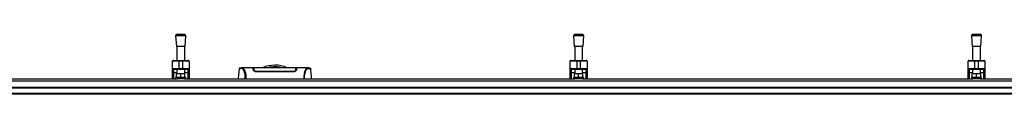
# Model space of a CAD drawing. Header units: millimetres. Extents: x 0 to 420, y 0 to 297.
# Tile 8 of 112: x 92.66 to 132.41, y 121.58 to 123.99. Entities that reach past the tile are written whole.
import ezdxf

# ---------------------------------------------------------------- set-up
doc = ezdxf.new("R2010")
doc.units = ezdxf.units.MM

msp = doc.modelspace()

# ---------------------------------------------------------------- linework, layer by layer
at = {"color": 7, "linetype": 'Continuous', "lineweight": 25}
for p, q in [((98.95916, 123.91721), (98.99172, 123.49048)), ((99.37589, 123.91721), (98.95916, 123.91721)), ((99.16753, 123.98535), (99.00714, 123.97311)), ((99.32792, 123.97311), (99.00714, 123.97311)), ((99.32792, 123.97311), (99.16753, 123.98535)), ((99.34334, 123.49048), (99.37589, 123.91721)), ((115.02077, 123.91721), (115.05333, 123.49048)), ((115.43751, 123.91721), (115.02077, 123.91721)), ((115.22914, 123.98535), (115.06875, 123.97311)), ((115.38953, 123.97311), (115.06875, 123.97311)), ((115.38953, 123.97311), (115.22914, 123.98535)), ((115.40495, 123.49048), (115.43751, 123.91721)), ((131.08238, 123.91721), (131.11494, 123.49048)), ((131.49912, 123.91721), (131.08238, 123.91721)), ((131.29075, 123.98535), (131.13036, 123.97311)), ((131.45114, 123.97311), (131.13036, 123.97311)), ((131.45114, 123.97311), (131.29075, 123.98535)), ((131.46656, 123.49048), (131.49912, 123.91721)), ((99.34334, 123.49048), (98.99172, 123.49048)), ((99.01125, 123.49048), (99.01125, 122.93237)), ((99.3238, 122.93237), (99.3238, 123.49048)), ((115.40495, 123.49048), (115.05333, 123.49048)), ((115.07286, 123.49048), (115.07286, 122.93237)), ((115.38541, 122.93237), (115.38541, 123.49048)), ((131.46656, 123.49048), (131.11494, 123.49048)), ((131.13448, 123.49048), (131.13448, 122.93237)), ((131.44703, 122.93237), (131.44703, 123.49048)), ((99.08939, 122.8933), (98.82893, 122.8933)), ((98.82893, 122.6068), (98.82893, 122.8933)), ((98.868, 122.93237), (99.08939, 122.93237)), ((99.08939, 122.8933), (99.08939, 122.93237)), ((99.08939, 122.93237), (99.24567, 122.93237)), ((99.08939, 122.8933), (99.08939, 122.6068)), ((99.24567, 122.8933), (99.08939, 122.8933)), ((99.24567, 122.8933), (99.24567, 122.93237)), ((99.24567, 122.93237), (99.46706, 122.93237)), ((99.50612, 122.8933), (99.24567, 122.8933)), ((99.24567, 122.6068), (99.24567, 122.8933)), ((99.50612, 122.8933), (99.50612, 122.6068)), ((114.89054, 122.6068), (114.89054, 122.8933)), ((115.151, 122.8933), (114.89054, 122.8933)), ((114.92961, 122.93237), (115.151, 122.93237)), ((115.151, 122.8933), (115.151, 122.93237)), ((115.151, 122.93237), (115.30728, 122.93237)), ((115.30728, 122.8933), (115.151, 122.8933)), ((115.151, 122.8933), (115.151, 122.6068)), ((115.30728, 122.8933), (115.30728, 122.93237)), ((115.30728, 122.93237), (115.52867, 122.93237)), ((115.56774, 122.8933), (115.30728, 122.8933)), ((115.30728, 122.6068), (115.30728, 122.8933)), ((115.56774, 122.8933), (115.56774, 122.6068)), ((131.21261, 122.8933), (130.95215, 122.8933)), ((130.95215, 122.6068), (130.95215, 122.8933)), ((130.99122, 122.93237), (131.21261, 122.93237)), ((131.21261, 122.8933), (131.21261, 122.93237)), ((131.21261, 122.93237), (131.36889, 122.93237)), ((131.21261, 122.8933), (131.21261, 122.6068)), ((131.36889, 122.8933), (131.21261, 122.8933)), ((131.36889, 122.8933), (131.36889, 122.93237)), ((131.36889, 122.93237), (131.59028, 122.93237)), ((131.62935, 122.8933), (131.36889, 122.8933)), ((131.36889, 122.6068), (131.36889, 122.8933)), ((131.62935, 122.8933), (131.62935, 122.6068)), ((98.82893, 122.6068), (99.08939, 122.6068)), ((98.82893, 122.45686), (98.82893, 122.6068)), ((98.82893, 122.18252), (98.82893, 122.45686)), ((99.08939, 122.56773), (98.868, 122.56773)), ((98.868, 122.56773), (98.868, 122.43445)), ((99.01125, 122.43445), (98.868, 122.43445)), ((98.868, 122.43445), (98.868, 122.18252)), ((99.01125, 122.56773), (99.01125, 122.39088)), ((99.08939, 122.6068), (99.24567, 122.6068)), ((99.08939, 122.56773), (99.08939, 122.6068)), ((99.24567, 122.56773), (99.08939, 122.56773)), ((99.24567, 122.6068), (99.50612, 122.6068)), ((99.24567, 122.56773), (99.24567, 122.6068)), ((99.46706, 122.56773), (99.24567, 122.56773)), ((99.3238, 122.39088), (99.3238, 122.56773)), ((99.46706, 122.43445), (99.3238, 122.43445)), ((99.46706, 122.43445), (99.46706, 122.56773)), ((99.46706, 122.18252), (99.46706, 122.43445)), ((99.50612, 122.6068), (99.50612, 122.45686)), ((99.50612, 122.45686), (99.50612, 122.18252)), ((101.52063, 122.58069), (101.52054, 122.58057)), ((102.09208, 122.62615), (101.64397, 122.62615)), ((102.11075, 122.61312), (102.09231, 122.61312)), ((102.11155, 122.56641), (102.11173, 122.5563)), ((102.1118, 122.55214), (102.11209, 122.53549)), ((102.11463, 122.58967), (102.11464, 122.54176)), ((102.11519, 122.57113), (102.11558, 122.541)), ((102.11561, 122.55775), (102.11566, 122.55499)), ((102.11575, 122.54973), (102.11566, 122.55499)), ((102.11575, 122.54973), (102.11629, 122.51832)), ((102.1158, 122.5471), (102.11583, 122.54527)), ((102.24994, 122.47653), (102.24995, 122.46304)), ((103.68246, 122.46294), (102.24994, 122.46294)), ((103.68246, 122.47652), (103.68246, 122.46306)), ((103.81643, 122.53328), (103.81623, 122.51832)), ((103.81666, 122.54972), (103.81643, 122.53328)), ((103.81778, 122.59112), (103.81776, 122.54176)), ((103.8401, 122.61312), (103.82167, 122.61312)), ((104.2887, 122.62615), (103.84032, 122.62615)), ((104.29209, 122.62589), (104.2887, 122.62589)), ((104.41177, 122.58069), (104.41187, 122.58057)), ((114.89054, 122.6068), (115.151, 122.6068)), ((114.89054, 122.45686), (114.89054, 122.6068)), ((114.89054, 122.18252), (114.89054, 122.45686)), ((115.151, 122.56773), (114.92961, 122.56773)), ((114.92961, 122.56773), (114.92961, 122.43445)), ((115.07286, 122.43445), (114.92961, 122.43445)), ((114.92961, 122.43445), (114.92961, 122.18252)), ((115.07286, 122.56773), (115.07286, 122.39088)), ((115.151, 122.6068), (115.30728, 122.6068)), ((115.151, 122.56773), (115.151, 122.6068)), ((115.30728, 122.56773), (115.151, 122.56773)), ((115.30728, 122.6068), (115.56774, 122.6068)), ((115.30728, 122.56773), (115.30728, 122.6068)), ((115.52867, 122.56773), (115.30728, 122.56773)), ((115.38541, 122.39088), (115.38541, 122.56773)), ((115.52867, 122.43445), (115.38541, 122.43445)), ((115.52867, 122.43445), (115.52867, 122.56773)), ((115.52867, 122.18252), (115.52867, 122.43445)), ((115.56774, 122.6068), (115.56774, 122.45686)), ((115.56774, 122.45686), (115.56774, 122.18252)), ((130.95215, 122.6068), (131.21261, 122.6068)), ((130.95215, 122.45686), (130.95215, 122.6068)), ((130.95215, 122.18252), (130.95215, 122.45686)), ((131.21261, 122.56773), (130.99122, 122.56773)), ((130.99122, 122.56773), (130.99122, 122.43445)), ((131.13448, 122.43445), (130.99122, 122.43445)), ((130.99122, 122.43445), (130.99122, 122.18252)), ((131.13448, 122.56773), (131.13448, 122.39088)), ((131.21261, 122.6068), (131.36889, 122.6068)), ((131.21261, 122.56773), (131.21261, 122.6068)), ((131.36889, 122.56773), (131.21261, 122.56773)), ((131.36889, 122.6068), (131.62935, 122.6068)), ((131.36889, 122.56773), (131.36889, 122.6068)), ((131.59028, 122.56773), (131.36889, 122.56773)), ((131.44703, 122.39088), (131.44703, 122.56773)), ((131.59028, 122.43445), (131.44703, 122.43445)), ((131.59028, 122.43445), (131.59028, 122.56773)), ((131.59028, 122.18252), (131.59028, 122.43445)), ((131.62935, 122.6068), (131.62935, 122.45686)), ((131.62935, 122.45686), (131.62935, 122.18252)), ((57.38595, 122.11119), (221.47485, 122.11119)), ((83.25843, 122.18252), (99.01502, 122.18252)), ((98.95916, 122.23461), (98.95916, 122.18252)), ((99.37589, 122.23461), (98.95916, 122.23461)), ((98.99823, 122.23461), (98.99823, 122.39088)), ((99.16753, 122.39088), (98.99823, 122.39088)), ((99.32004, 122.18252), (99.01502, 122.18252)), ((99.16753, 122.23461), (99.16753, 122.39088)), ((99.33683, 122.39088), (99.16753, 122.39088)), ((99.32004, 122.18252), (115.07663, 122.18252)), ((99.33683, 122.23461), (99.33683, 122.39088)), ((99.37589, 122.18252), (99.37589, 122.23461)), ((115.02077, 122.23461), (115.02077, 122.18252)), ((115.43751, 122.23461), (115.02077, 122.23461)), ((115.05984, 122.23461), (115.05984, 122.39088)), ((115.22914, 122.39088), (115.05984, 122.39088)), ((115.38165, 122.18252), (115.07663, 122.18252)), ((115.22914, 122.23461), (115.22914, 122.39088)), ((115.39844, 122.39088), (115.22914, 122.39088)), ((115.38165, 122.18252), (131.13824, 122.18252)), ((115.39844, 122.23461), (115.39844, 122.39088)), ((115.43751, 122.18252), (115.43751, 122.23461)), ((131.08238, 122.23461), (131.08238, 122.18252)), ((131.49912, 122.23461), (131.08238, 122.23461)), ((131.12145, 122.23461), (131.12145, 122.39088)), ((131.29075, 122.39088), (131.12145, 122.39088)), ((131.44326, 122.18252), (131.13824, 122.18252)), ((131.29075, 122.23461), (131.29075, 122.39088)), ((131.46005, 122.39088), (131.29075, 122.39088)), ((131.44326, 122.18252), (147.19985, 122.18252)), ((131.46005, 122.23461), (131.46005, 122.39088)), ((131.49912, 122.18252), (131.49912, 122.23461)), ((57.38595, 121.84392), (221.47485, 121.84392)), ((57.38595, 121.81788), (221.47485, 121.81788)), ((57.38595, 121.60951), (221.47485, 121.60951)), ((57.38595, 121.58346), (221.47485, 121.58346))]:
    msp.add_line(p, q, dxfattribs=at)
at = {"color": 7, "linetype": 'Continuous', "lineweight": 25, "flags": 128}
for points in [[(98.868, 122.43445), (98.86038, 122.43488), (98.85305, 122.43615), (98.84629, 122.43822), (98.84037, 122.44101), (98.83552, 122.44441), (98.83191, 122.44828), (98.82968, 122.45249), (98.82893, 122.45686)], [(99.50612, 122.45686), (99.50537, 122.45249), (99.50315, 122.44828), (99.49954, 122.44441), (99.49468, 122.44101), (99.48876, 122.43822), (99.48201, 122.43615), (99.47468, 122.43488), (99.46706, 122.43445)], [(101.64773, 122.62609), (101.66042, 122.62518), (101.67287, 122.62246), (101.68636, 122.61582), (101.68986, 122.61321), (101.69461, 122.609), (101.69887, 122.60458), (101.7, 122.6033), (101.70032, 122.60293), (101.70042, 122.60282), (101.70045, 122.60278), (101.70046, 122.60276), (101.70047, 122.60276), (101.70047, 122.60276), (101.70047, 122.60276), (101.70047, 122.60276), (101.70047, 122.60276), (101.70047, 122.60276), (101.70047, 122.60276), (101.71436, 122.58449), (101.72767, 122.56281), (101.74214, 122.53344), (101.75568, 122.49846), (101.76745, 122.45923), (101.77787, 122.4129), (101.78645, 122.35844), (101.79234, 122.29797), (101.79534, 122.23242), (101.79537, 122.18252)], [(114.92961, 122.43445), (114.92199, 122.43488), (114.91466, 122.43615), (114.90791, 122.43822), (114.90199, 122.44101), (114.89713, 122.44441), (114.89352, 122.44828), (114.89129, 122.45249), (114.89054, 122.45686)], [(115.56774, 122.45686), (115.56698, 122.45249), (115.56476, 122.44828), (115.56115, 122.44441), (115.55629, 122.44101), (115.55037, 122.43822), (115.54362, 122.43615), (115.53629, 122.43488), (115.52867, 122.43445)], [(130.99122, 122.43445), (130.9836, 122.43488), (130.97627, 122.43615), (130.96952, 122.43822), (130.9636, 122.44101), (130.95874, 122.44441), (130.95513, 122.44828), (130.95291, 122.45249), (130.95215, 122.45686)], [(131.62935, 122.45686), (131.6286, 122.45249), (131.62637, 122.44828), (131.62276, 122.44441), (131.6179, 122.44101), (131.61198, 122.43822), (131.60523, 122.43615), (131.5979, 122.43488), (131.59028, 122.43445)]]:
    msp.add_lwpolyline(points, dxfattribs=at)
at = {"color": 7, "linetype": 'Continuous', "lineweight": 25}
for centre, radius, start, end in [((99.0111, 123.92117), 0.05209, 94.362914, 184.362914), ((99.32395, 123.92117), 0.05209, 355.637086, 85.637086), ((115.07271, 123.92117), 0.05209, 94.362914, 184.362914), ((115.38557, 123.92117), 0.05209, 355.637086, 85.637086), ((131.13432, 123.92117), 0.05209, 94.362914, 184.362914), ((131.44718, 123.92117), 0.05209, 355.637086, 85.637086), ((98.868, 122.8933), 0.03907, 90, 180), ((99.46706, 122.8933), 0.03907, 0, 90), ((114.92961, 122.8933), 0.03907, 90, 180), ((115.52867, 122.8933), 0.03907, 0, 90), ((130.99122, 122.8933), 0.03907, 90, 180), ((131.59028, 122.8933), 0.03907, 0, 90), ((98.868, 122.6068), 0.03907, 180, 270), ((99.46706, 122.6068), 0.03907, 270, 0), ((102.9662, 121.43473), 1.30229, 67.268445, 112.912448), ((102.9662, 121.43473), 1.23516, 76.586674, 103.444717), ((114.92961, 122.6068), 0.03907, 180, 270), ((115.52867, 122.6068), 0.03907, 270, 0), ((130.99122, 122.6068), 0.03907, 180, 270), ((131.59028, 122.6068), 0.03907, 270, 0)]:
    msp.add_arc(centre, radius, start, end, dxfattribs=at)
for points, knots in [([(101.51749, 122.58084), (101.50964, 122.49105), (101.49804, 122.35827), (101.48641, 122.2255), (101.48265, 122.18252)], [0, 0, 0, 0, 0.67626063, 1, 1, 1, 1]), ([(101.64781, 122.6261), (101.63641, 122.6257), (101.61244, 122.62487), (101.58313, 122.62027), (101.56119, 122.61667), (101.54694, 122.61421), (101.53952, 122.61193), (101.52559, 122.60551), (101.51996, 122.58822), (101.51746, 122.58056)], [0, 0, 0, 0, 0.14962216, 0.31480836, 0.49545182, 0.64108218, 0.78518854, 0.90475494, 1, 1, 1, 1]), ([(101.77044, 122.18252), (101.77054, 122.19638), (101.77079, 122.23239), (101.76777, 122.28692), (101.76176, 122.3446), (101.75298, 122.39594), (101.74208, 122.44075), (101.72551, 122.49177), (101.70214, 122.54022), (101.67348, 122.58072), (101.64435, 122.59875), (101.60062, 122.59906), (101.55395, 122.59221), (101.52129, 122.58611), (101.52082, 122.58223), (101.52063, 122.58069)], [0, 0, 0, 0, 0.02211923, 0.05748668, 0.09273163, 0.1282609, 0.16371429, 0.19948967, 0.27072504, 0.34264807, 0.41337919, 0.48551151, 0.67983447, 0.87307589, 1, 1, 1, 1]), ([(101.64397, 122.62591), (101.64507, 122.62605), (101.64621, 122.6262), (101.64768, 122.62609), (101.64773, 122.62609)], [0, 0, 0, 0, 0.96013712, 1, 1, 1, 1]), ([(102.09475, 122.54961), (102.09412, 122.56781), (102.09282, 122.60473), (102.0921, 122.62562), (102.09207, 122.6265), (102.09208, 122.62613), (102.09208, 122.62612)], [0, 0, 0, 0, 0.33253016, 0.67483713, 0.99270757, 1, 1, 1, 1]), ([(102.09248, 122.61469), (102.09351, 122.6145), (102.09498, 122.61422), (102.10849, 122.614), (102.1126, 122.61393)], [0, 0, 0, 0, 0.69560902, 1, 1, 1, 1]), ([(102.24994, 122.46294), (102.23479, 122.46394), (102.20455, 122.46593), (102.16337, 122.48032), (102.12795, 122.50056), (102.10106, 122.52547), (102.09686, 122.54155), (102.09475, 122.54961)], [0, 0, 0, 0, 0.176023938, 0.351363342, 0.544666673, 0.771794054, 1, 1, 1, 1]), ([(102.11209, 122.53549), (102.11368, 122.52765), (102.11644, 122.51402), (102.13416, 122.50006), (102.1417, 122.49413)], [0, 0, 0, 0, 0.57480988, 1, 1, 1, 1]), ([(103.81799, 122.62571), (103.75033, 122.62769), (103.61195, 122.63172), (103.40173, 122.63223), (103.18644, 122.63211), (102.94552, 122.63185), (102.68008, 122.6318), (102.39523, 122.63275), (102.207, 122.628), (102.11442, 122.62566)], [0, 0, 0, 0, 0.12113183, 0.24774381, 0.37318266, 0.49813276, 0.66585272, 0.83566481, 1, 1, 1, 1]), ([(102.11451, 122.62087), (102.11459, 122.61599), (102.11468, 122.61033), (102.11482, 122.59968), (102.11483, 122.59823)], [0, 0, 0, 0, 0.863291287, 1, 1, 1, 1]), ([(102.1155, 122.56411), (102.1153, 122.57575), (102.11486, 122.60085), (102.11458, 122.61709), (102.11453, 122.61944), (102.11453, 122.6198)], [0, 0, 0, 0, 0.42234684, 0.91021093, 1, 1, 1, 1]), ([(102.11462, 122.60209), (102.11462, 122.601), (102.11462, 122.59745), (102.11462, 122.59286), (102.11463, 122.58967)], [0, 0, 0, 0, 0.306620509, 1, 1, 1, 1]), ([(102.24994, 122.47652), (102.23699, 122.47731), (102.2114, 122.47887), (102.1762, 122.49026), (102.14564, 122.50663), (102.12139, 122.52795), (102.11768, 122.54226), (102.11575, 122.54973)], [0, 0, 0, 0, 0.17334583, 0.34244333, 0.53261108, 0.75610773, 1, 1, 1, 1]), ([(103.68246, 122.47651), (103.63331, 122.47649), (103.38754, 122.47638), (102.91003, 122.47608), (102.48168, 122.47637), (102.24994, 122.47652)], [0, 0, 0, 0, 0.10293933, 0.51469663, 1, 1, 1, 1]), ([(103.81666, 122.54972), (103.81475, 122.54235), (103.81094, 122.52756), (103.78364, 122.50392), (103.74629, 122.48578), (103.7097, 122.47741), (103.68949, 122.47674), (103.68246, 122.47651)], [0, 0, 0, 0, 0.24096485, 0.48337497, 0.7285961, 0.90568571, 1, 1, 1, 1]), ([(103.83765, 122.54961), (103.83528, 122.54101), (103.83055, 122.52383), (103.79856, 122.49577), (103.75538, 122.47402), (103.71333, 122.46401), (103.69034, 122.46321), (103.68246, 122.46294)], [0, 0, 0, 0, 0.24267004, 0.4850883, 0.73180572, 0.90817203, 1, 1, 1, 1]), ([(103.79197, 122.49458), (103.79944, 122.50081), (103.81609, 122.51469), (103.81881, 122.5281), (103.82031, 122.53549)], [0, 0, 0, 0, 0.44865939, 1, 1, 1, 1]), ([(103.81643, 122.53328), (103.81652, 122.5394), (103.81669, 122.55165), (103.81689, 122.5633), (103.81699, 122.56914)], [0, 0, 0, 0, 0.49955274, 1, 1, 1, 1]), ([(103.81799, 122.62624), (103.81799, 122.62608), (103.81798, 122.62575), (103.8179, 122.62114), (103.81762, 122.60523), (103.81719, 122.58051), (103.81682, 122.55907), (103.81666, 122.54972)], [0, 0, 0, 0, 0.19851654, 0.40682671, 0.6188004, 0.83361426, 1, 1, 1, 1]), ([(103.81697, 122.54042), (103.8171, 122.5523), (103.81726, 122.56725), (103.81746, 122.58526), (103.81751, 122.58993), (103.81754, 122.5921)], [0, 0, 0, 0, 0.6736969, 0.84772982, 1, 1, 1, 1]), ([(103.81778, 122.59112), (103.81778, 122.5944), (103.81778, 122.59861), (103.81779, 122.60157), (103.81779, 122.60223)], [0, 0, 0, 0, 0.77695019, 1, 1, 1, 1]), ([(103.81791, 122.62138), (103.81792, 122.62205), (103.81794, 122.62357), (103.81797, 122.62475), (103.81798, 122.62541)], [0, 0, 0, 0, 0.43951281, 1, 1, 1, 1]), ([(103.82031, 122.53549), (103.82067, 122.55558), (103.82111, 122.58102), (103.82126, 122.5898), (103.82129, 122.59165)], [0, 0, 0, 0, 0.78995763, 1, 1, 1, 1]), ([(103.82084, 122.61394), (103.82689, 122.61406), (103.83817, 122.6143), (103.83937, 122.61456), (103.83992, 122.61469)], [0, 0, 0, 0, 0.53619641, 1, 1, 1, 1]), ([(103.84032, 122.62603), (103.84033, 122.62607), (103.84034, 122.62647), (103.84029, 122.62529), (103.84013, 122.62056), (103.83955, 122.60405), (103.8387, 122.57957), (103.83797, 122.55862), (103.83765, 122.54961)], [0, 0, 0, 0, 0.02175985, 0.22405071, 0.42672984, 0.63314278, 0.8422428, 1, 1, 1, 1]), ([(104.2887, 122.62589), (104.28569, 122.62594), (104.2755, 122.6261), (104.25596, 122.62357), (104.23708, 122.60977), (104.22267, 122.59136), (104.21379, 122.57833), (104.20432, 122.56248), (104.19446, 122.54334), (104.18513, 122.52169), (104.17706, 122.49988), (104.17068, 122.48007), (104.16476, 122.45896), (104.15931, 122.43656), (104.15264, 122.40437), (104.14545, 122.35912), (104.13964, 122.29858), (104.13664, 122.23903), (104.13691, 122.19923), (104.13703, 122.18252)], [0, 0, 0, 0, 0.05133835, 0.17404692, 0.29837343, 0.34433075, 0.39410063, 0.4348364, 0.48942754, 0.54799346, 0.58497075, 0.62376015, 0.65947892, 0.69416492, 0.73112998, 0.80292428, 0.87615203, 0.94800757, 1, 1, 1, 1]), ([(104.16197, 122.18252), (104.16187, 122.19638), (104.16162, 122.23239), (104.16464, 122.28692), (104.17065, 122.3446), (104.17943, 122.39594), (104.19033, 122.44075), (104.2069, 122.49177), (104.23027, 122.54022), (104.25892, 122.58072), (104.28806, 122.59875), (104.33179, 122.59906), (104.37846, 122.59221), (104.41112, 122.58611), (104.41159, 122.58223), (104.41177, 122.58069)], [0, 0, 0, 0, 0.02211923, 0.05748668, 0.09273163, 0.1282609, 0.16371429, 0.19948967, 0.27072504, 0.34264807, 0.41337919, 0.48551151, 0.67983447, 0.87307589, 1, 1, 1, 1]), ([(104.41495, 122.58056), (104.41245, 122.58822), (104.40681, 122.60551), (104.39288, 122.61193), (104.38547, 122.61421), (104.37122, 122.61667), (104.34928, 122.62027), (104.31997, 122.62487), (104.29599, 122.6257), (104.2846, 122.6261)], [0, 0, 0, 0, 0.09524506, 0.21481146, 0.35891782, 0.50454818, 0.68519164, 0.85037784, 1, 1, 1, 1]), ([(104.44976, 122.18252), (104.44599, 122.2255), (104.43437, 122.35827), (104.42277, 122.49104), (104.41492, 122.58084)], [0, 0, 0, 0, 0.32371368, 1, 1, 1, 1])]:
    msp.add_open_spline(points, degree=3, knots=knots, dxfattribs=at)

doc.saveas('drawing.dxf')
